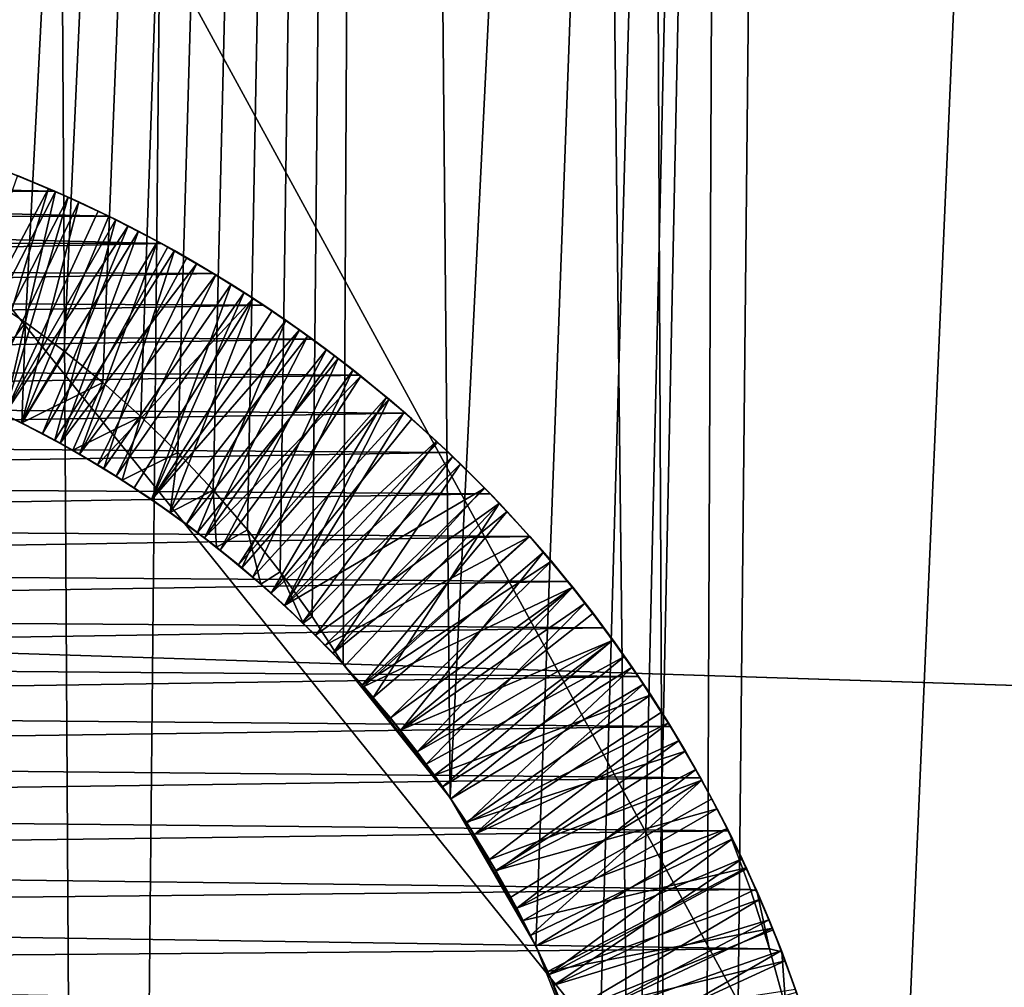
# Model space of a CAD drawing. Header units: metres. Extents: x -258 to 72, y -72 to 102.
# Tile 250 of 256: x 0.98 to 2.89, y 32.87 to 34.74. Entities that reach past the tile are written whole.
import ezdxf

# ---------------------------------------------------------------- set-up
doc = ezdxf.new("R2010")
doc.units = ezdxf.units.M
doc.layers.add('solid_FREESTAND_ASM_SW0005', color=7, linetype='CONTINUOUS')

msp = doc.modelspace()

# ---------------------------------------------------------------- linework, layer by layer
at = {"layer": 'solid_FREESTAND_ASM_SW0005'}
for points in [[(3.330263, 76.074623, 46.92564), (2.495496, 75.871727, 47.090961), (3.405529, 22.746481, 46.908295)], [(2.495496, 75.871727, 47.090961), (2.037221, 75.786079, 47.161015), (2.271846, 22.887524, 47.126957)], [(2.495496, 75.871727, 47.090961), (2.271846, 22.887524, 47.126957), (3.405529, 22.746481, 46.908295)], [(2.037221, 75.786079, 47.161015), (1.660388, 75.728943, 47.207821), (2.271846, 22.887524, 47.126957)], [(1.660388, 75.728943, 47.207821), (0.827557, 75.644501, 47.277153), (1.136797, 22.971889, 47.256863)], [(1.660388, 75.728943, 47.207821), (1.136797, 22.971889, 47.256863), (2.271846, 22.887524, 47.126957)], [(0.827557, 75.644501, 47.277153), (0, 75.617157, 47.299999), (1.136797, 22.971889, 47.256863)], [(0, 75.617157, 47.299999), (0, 23, 47.299999), (1.136797, 22.971889, 47.256863)], [(-0.096357, 51.534515, -872.52948), (-3.125612, 50.006203, -872.493103), (6.984424, 33.867382, -872.164429)], [(-0.096357, 51.534515, -872.52948), (6.984424, 33.867382, -872.164429), (9.042175, 34.825626, -872.189087)], [(-3.125612, 50.006203, -872.493103), (-6.058371, 48.299995, -872.457947), (4.98772, 32.78767, -872.140442)], [(-3.125612, 50.006203, -872.493103), (4.98772, 32.78767, -872.140442), (6.984424, 33.867382, -872.164429)], [(-6.058371, 48.299995, -872.457947), (-8.884202, 46.421974, -872.424011), (3.059227, 31.590355, -872.117249)], [(-6.058371, 48.299995, -872.457947), (3.059227, 31.590355, -872.117249), (4.98772, 32.78767, -872.140442)], [(3.365412, 47.948433, 17.682407), (3.405527, 22.746481, 17.691704), (2.271843, 22.887524, 17.473042)], [(2.52584, 47.705334, 17.514191), (3.365412, 47.948433, 17.682407), (2.271843, 22.887524, 17.473042)], [(1.816733, 33.240761, 17.410423), (1.684343, 47.534676, 17.394867), (2.52584, 47.705334, 17.514191)], [(1.98215, 32.954506, 17.431541), (1.816733, 33.240761, 17.410423), (2.52584, 47.705334, 17.514191)], [(2.102546, 32.647533, 17.448088), (1.98215, 32.954506, 17.431541), (2.52584, 47.705334, 17.514191)], [(2.175583, 32.326859, 17.458611), (2.102546, 32.647533, 17.448088), (2.52584, 47.705334, 17.514191)], [(2.2, 31.99938, 17.46221), (2.175583, 32.326859, 17.458611), (2.52584, 47.705334, 17.514191)], [(2.2, 31.99938, 17.46221), (2.52584, 47.705334, 17.514191), (2.271843, 22.887524, 17.473042)], [(0.842248, 47.433514, 17.323666), (1.684343, 47.534676, 17.394867), (0.880838, 34.235374, 17.325886)], [(1.684343, 47.534676, 17.394867), (0.99565, 34.159512, 17.33308), (0.880838, 34.235374, 17.325886)], [(1.684343, 47.534676, 17.394867), (1.070547, 34.104008, 17.338251), (0.99565, 34.159512, 17.33308)], [(1.684343, 47.534676, 17.394867), (1.145006, 34.043602, 17.343765), (1.070547, 34.104008, 17.338251)], [(1.684343, 47.534676, 17.394867), (1.218634, 33.978195, 17.349585), (1.145006, 34.043602, 17.343765)], [(1.684343, 47.534676, 17.394867), (1.290125, 33.908615, 17.355583), (1.218634, 33.978195, 17.349585)], [(1.684343, 47.534676, 17.394867), (1.358707, 33.835514, 17.361664), (1.290125, 33.908615, 17.355583)], [(1.684343, 47.534676, 17.394867), (1.424641, 33.758598, 17.367807), (1.358707, 33.835514, 17.361664)], [(1.684343, 47.534676, 17.394867), (1.488235, 33.677357, 17.37401), (1.424641, 33.758598, 17.367807)], [(1.684343, 47.534676, 17.394867), (1.549772, 33.591064, 17.380274), (1.488235, 33.677357, 17.37401)], [(1.684343, 47.534676, 17.394867), (1.609897, 33.499413, 17.386642), (1.549772, 33.591064, 17.380274)], [(1.816733, 33.240761, 17.410423), (1.609897, 33.499413, 17.386642), (1.684343, 47.534676, 17.394867)], [(-8.884202, 46.421974, -872.424011), (-11.593053, 44.378807, -872.391479), (1.205861, 30.279736, -872.095032)], [(-8.884202, 46.421974, -872.424011), (1.205861, 30.279736, -872.095032), (3.059227, 31.590355, -872.117249)], [(-11.593053, 44.378807, -872.391479), (-0.56573, 28.860514, -872.07373), (1.205861, 30.279736, -872.095032)], [(65.320236, 31.456591, -887), (-65.320229, 31.456608, -887), (-63.170593, 35.577045, -887)], [(65.320236, 31.456591, -887), (-63.170593, 35.577045, -887), (63.170605, 35.577026, -887)], [(-0.568105, 34.446014, 18.700001), (0.946739, 34.456722, 18.700001), (1.052247, 34.413258, 18.700001)], [(0.934411, 34.461628, 17.994341), (1.053446, 34.41304, 17.988228), (0.854641, 34.02721, 18.239883)], [(1.039924, 34.418911, 17.889763), (1.053446, 34.41304, 17.988228), (0.934411, 34.461628, 17.994341)], [(0.980494, 34.443638, 17.892885), (1.039924, 34.418911, 17.889763), (0.934411, 34.461628, 17.994341)], [(0.959957, 34.451572, 18.693813), (1.052247, 34.413258, 18.700001), (0.946739, 34.456722, 18.700001)], [(-0.568105, 34.446014, 18.700001), (1.052247, 34.413258, 18.700001), (-0.677873, 34.407444, 18.700001)], [(0.836823, 34.034634, 17.641743), (1.039924, 34.418911, 17.889763), (0.980494, 34.443638, 17.892885)], [(0.880053, 34.016312, 18.439024), (1.077973, 34.40184, 18.687555), (0.959957, 34.451572, 18.693813)], [(0.959957, 34.451572, 18.693813), (1.077973, 34.40184, 18.687555), (1.052247, 34.413258, 18.700001)], [(0.836823, 34.034634, 17.641743), (0.91346, 34.001396, 17.636908), (1.039924, 34.418911, 17.889763)], [(0.91346, 34.001396, 17.636908), (1.098716, 34.392719, 17.886612), (1.039924, 34.418911, 17.889763)], [(1.039924, 34.418911, 17.889763), (1.098716, 34.392719, 17.886612), (1.053446, 34.41304, 17.988228)], [(-0.677873, 34.407444, 18.700001), (1.156396, 34.364971, 18.700001), (-0.784849, 34.364128, 18.700001)], [(-0.677873, 34.407444, 18.700001), (1.052247, 34.413258, 18.700001), (1.156396, 34.364971, 18.700001)], [(1.053446, 34.41304, 17.988228), (0.954596, 33.982105, 18.233637), (0.854641, 34.02721, 18.239883)], [(0.880053, 34.016312, 18.439024), (0.954853, 33.981983, 18.434261), (1.077973, 34.40184, 18.687555)], [(1.053446, 34.41304, 17.988228), (1.1701, 34.358532, 17.982206), (0.954596, 33.982105, 18.233637)], [(0.954853, 33.981983, 18.434261), (1.136236, 34.374748, 18.684404), (1.077973, 34.40184, 18.687555)], [(1.136236, 34.374748, 18.684404), (1.156396, 34.364971, 18.700001), (1.052247, 34.413258, 18.700001)], [(1.077973, 34.40184, 18.687555), (1.136236, 34.374748, 18.684404), (1.052247, 34.413258, 18.700001)], [(1.156823, 34.365093, 17.883444), (1.1701, 34.358532, 17.982206), (1.053446, 34.41304, 17.988228)], [(1.098716, 34.392719, 17.886612), (1.156823, 34.365093, 17.883444), (1.053446, 34.41304, 17.988228)], [(0.91346, 34.001396, 17.636908), (0.98881, 33.965263, 17.63205), (1.098716, 34.392719, 17.886612)], [(0.98881, 33.965263, 17.63205), (1.156823, 34.365093, 17.883444), (1.098716, 34.392719, 17.886612)], [(-0.784849, 34.364128, 18.700001), (1.258704, 34.312038, 18.700001), (-0.889112, 34.316078, 18.700001)], [(-0.784849, 34.364128, 18.700001), (1.156396, 34.364971, 18.700001), (1.258704, 34.312038, 18.700001)], [(0.954853, 33.981983, 18.434261), (1.193984, 34.346176, 18.68124), (1.136236, 34.374748, 18.684404)], [(0.98881, 33.965263, 17.63205), (1.214206, 34.33606, 17.880262), (1.156823, 34.365093, 17.883444)], [(1.136236, 34.374748, 18.684404), (1.193984, 34.346176, 18.68124), (1.156396, 34.364971, 18.700001)], [(1.251142, 34.316147, 18.678066), (1.258704, 34.312038, 18.700001), (1.156396, 34.364971, 18.700001)], [(1.193984, 34.346176, 18.68124), (1.251142, 34.316147, 18.678066), (1.156396, 34.364971, 18.700001)], [(1.156823, 34.365093, 17.883444), (1.214206, 34.33606, 17.880262), (1.1701, 34.358532, 17.982206)], [(1.1701, 34.358532, 17.982206), (1.052219, 33.932056, 18.227415), (0.954596, 33.982105, 18.233637)], [(0.954853, 33.981983, 18.434261), (1.028335, 33.944874, 18.429478), (1.193984, 34.346176, 18.68124)], [(1.028335, 33.944874, 18.429478), (1.251142, 34.316147, 18.678066), (1.193984, 34.346176, 18.68124)], [(1.1701, 34.358532, 17.982206), (1.283565, 34.298565, 17.976248), (1.052219, 33.932056, 18.227415)], [(1.270819, 34.305656, 17.877071), (1.283565, 34.298565, 17.976248), (1.1701, 34.358532, 17.982206)], [(1.214206, 34.33606, 17.880262), (1.270819, 34.305656, 17.877071), (1.1701, 34.358532, 17.982206)], [(0.98881, 33.965263, 17.63205), (1.062726, 33.926296, 17.627172), (1.214206, 34.33606, 17.880262)], [(1.062726, 33.926296, 17.627172), (1.270819, 34.305656, 17.877071), (1.214206, 34.33606, 17.880262)], [(-0.889112, 34.316078, 18.700001), (1.258704, 34.312038, 18.700001), (-0.990811, 34.263245, 18.700001)], [(-0.990811, 34.263245, 18.700001), (1.258704, 34.312038, 18.700001), (1.358772, 34.254642, 18.700001)], [(1.028335, 33.944874, 18.429478), (1.100372, 33.905041, 18.424675), (1.251142, 34.316147, 18.678066)], [(1.062726, 33.926296, 17.627172), (1.326655, 34.273899, 17.87388), (1.270819, 34.305656, 17.877071)], [(1.100372, 33.905041, 18.424675), (1.307646, 34.284687, 18.674891), (1.251142, 34.316147, 18.678066)], [(1.251142, 34.316147, 18.678066), (1.307646, 34.284687, 18.674891), (1.258704, 34.312038, 18.700001)], [(1.307646, 34.284687, 18.674891), (1.358772, 34.254642, 18.700001), (1.258704, 34.312038, 18.700001)], [(1.270819, 34.305656, 17.877071), (1.326655, 34.273899, 17.87388), (1.283565, 34.298565, 17.976248)], [(1.283565, 34.298565, 17.976248), (1.14722, 33.877201, 18.221195), (1.052219, 33.932056, 18.227415)], [(1.100372, 33.905041, 18.424675), (1.363396, 34.25185, 18.671717), (1.307646, 34.284687, 18.674891)], [(1.283565, 34.298565, 17.976248), (1.393141, 34.233688, 17.970316), (1.14722, 33.877201, 18.221195)], [(1.326655, 34.273899, 17.87388), (1.393141, 34.233688, 17.970316), (1.283565, 34.298565, 17.976248)], [(1.307646, 34.284687, 18.674891), (1.363396, 34.25185, 18.671717), (1.358772, 34.254642, 18.700001)], [(1.062726, 33.926296, 17.627172), (1.135066, 33.884575, 17.622284), (1.326655, 34.273899, 17.87388)], [(1.135066, 33.884575, 17.622284), (1.435901, 34.206394, 17.867508), (1.326655, 34.273899, 17.87388)], [(1.326655, 34.273899, 17.87388), (1.435901, 34.206394, 17.867508), (1.393141, 34.233688, 17.970316)], [(-0.990811, 34.263245, 18.700001), (1.358772, 34.254642, 18.700001), (-1.089982, 34.20565, 18.700001)], [(-1.089982, 34.20565, 18.700001), (1.358772, 34.254642, 18.700001), (1.456238, 34.192986, 18.700001)], [(1.100372, 33.905041, 18.424675), (1.170874, 33.862541, 18.419857), (1.363396, 34.25185, 18.671717)], [(1.170874, 33.862541, 18.419857), (1.418333, 34.217667, 18.668549), (1.363396, 34.25185, 18.671717)], [(1.418333, 34.217667, 18.668549), (1.456238, 34.192986, 18.700001), (1.358772, 34.254642, 18.700001)], [(1.363396, 34.25185, 18.671717), (1.418333, 34.217667, 18.668549), (1.358772, 34.254642, 18.700001)], [(0.880838, 34.235374, 17.325886), (0.99565, 34.159512, 17.33308), (0.887372, 34.0131, 17.437962)], [(1.393141, 34.233688, 17.970316), (1.239374, 33.817677, 18.214943), (1.14722, 33.877201, 18.221195)], [(1.393141, 34.233688, 17.970316), (1.49873, 34.164154, 17.964352), (1.239374, 33.817677, 18.214943)], [(1.435901, 34.206394, 17.867508), (1.49873, 34.164154, 17.964352), (1.393141, 34.233688, 17.970316)], [(1.135066, 33.884575, 17.622284), (1.205807, 33.840118, 17.61739), (1.435901, 34.206394, 17.867508)], [(1.170874, 33.862541, 18.419857), (1.239734, 33.817432, 18.415035), (1.418333, 34.217667, 18.668549)], [(1.205807, 33.840118, 17.61739), (1.274823, 33.792992, 17.612501), (1.435901, 34.206394, 17.867508)], [(1.239734, 33.817432, 18.415035), (1.472397, 34.182186, 18.665392), (1.418333, 34.217667, 18.668549)], [(1.274823, 33.792992, 17.612501), (1.54175, 34.133705, 17.861187), (1.435901, 34.206394, 17.867508)], [(1.418333, 34.217667, 18.668549), (1.472397, 34.182186, 18.665392), (1.456238, 34.192986, 18.700001)], [(1.435901, 34.206394, 17.867508), (1.54175, 34.133705, 17.861187), (1.49873, 34.164154, 17.964352)], [(-1.089982, 34.20565, 18.700001), (1.456238, 34.192986, 18.700001), (-1.186428, 34.143425, 18.700001)], [(-1.186428, 34.143425, 18.700001), (1.456238, 34.192986, 18.700001), (1.550798, 34.127277, 18.700001)], [(1.525544, 34.145424, 18.662251), (1.550798, 34.127277, 18.700001), (1.456238, 34.192986, 18.700001)], [(1.472397, 34.182186, 18.665392), (1.525544, 34.145424, 18.662251), (1.456238, 34.192986, 18.700001)], [(1.239734, 33.817432, 18.415035), (1.525544, 34.145424, 18.662251), (1.472397, 34.182186, 18.665392)], [(0.99565, 34.159512, 17.33308), (0.988427, 33.965454, 17.431633), (0.887372, 34.0131, 17.437962)], [(0.99565, 34.159512, 17.33308), (1.070547, 34.104008, 17.338251), (0.988427, 33.965454, 17.431633)], [(1.49873, 34.164154, 17.964352), (1.328411, 33.753658, 18.208618), (1.239374, 33.817677, 18.214943)], [(1.49873, 34.164154, 17.964352), (1.600464, 34.090027, 17.958284), (1.328411, 33.753658, 18.208618)], [(1.593333, 34.095467, 17.858061), (1.600464, 34.090027, 17.958284), (1.49873, 34.164154, 17.964352)], [(1.54175, 34.133705, 17.861187), (1.593333, 34.095467, 17.858061), (1.49873, 34.164154, 17.964352)], [(-1.186428, 34.143425, 18.700001), (1.550798, 34.127277, 18.700001), (-1.279989, 34.07666, 18.700001)], [(1.239734, 33.817432, 18.415035), (1.306838, 33.769794, 18.410221), (1.525544, 34.145424, 18.662251)], [(1.274823, 33.792992, 17.612501), (1.341965, 33.743309, 17.607639), (1.54175, 34.133705, 17.861187)], [(1.306838, 33.769794, 18.410221), (1.577712, 34.107437, 18.659128), (1.525544, 34.145424, 18.662251)], [(1.341965, 33.743309, 17.607639), (1.593333, 34.095467, 17.858061), (1.54175, 34.133705, 17.861187)], [(1.525544, 34.145424, 18.662251), (1.577712, 34.107437, 18.659128), (1.550798, 34.127277, 18.700001)], [(-1.279989, 34.07666, 18.700001), (1.550798, 34.127277, 18.700001), (1.642189, 34.057713, 18.700001)], [(1.628843, 34.068264, 18.656029), (1.642189, 34.057713, 18.700001), (1.550798, 34.127277, 18.700001)], [(1.577712, 34.107437, 18.659128), (1.628843, 34.068264, 18.656029), (1.550798, 34.127277, 18.700001)], [(1.070547, 34.104008, 17.338251), (1.145006, 34.043602, 17.343765), (0.988427, 33.965454, 17.431633)], [(1.306838, 33.769794, 18.410221), (1.37209, 33.7197, 18.405424), (1.577712, 34.107437, 18.659128)], [(1.341965, 33.743309, 17.607639), (1.643992, 34.055988, 17.854961), (1.593333, 34.095467, 17.858061)], [(1.37209, 33.7197, 18.405424), (1.628843, 34.068264, 18.656029), (1.577712, 34.107437, 18.659128)], [(1.593333, 34.095467, 17.858061), (1.643992, 34.055988, 17.854961), (1.600464, 34.090027, 17.958284)], [(-1.279989, 34.07666, 18.700001), (1.642189, 34.057713, 18.700001), (-1.370311, 34.0056, 18.700001)], [(1.600464, 34.090027, 17.958284), (1.414131, 33.685299, 18.202206), (1.328411, 33.753658, 18.208618)], [(1.600464, 34.090027, 17.958284), (1.698488, 34.011261, 17.952084), (1.414131, 33.685299, 18.202206)], [(1.693694, 34.015289, 17.851889), (1.698488, 34.011261, 17.952084), (1.600464, 34.090027, 17.958284)], [(1.643992, 34.055988, 17.854961), (1.693694, 34.015289, 17.851889), (1.600464, 34.090027, 17.958284)], [(-1.370311, 34.0056, 18.700001), (1.642189, 34.057713, 18.700001), (1.730053, 33.984604, 18.700001)], [(1.341965, 33.743309, 17.607639), (1.407171, 33.691116, 17.60281), (1.643992, 34.055988, 17.854961)], [(1.37209, 33.7197, 18.405424), (1.435456, 33.667171, 18.400661), (1.628843, 34.068264, 18.656029)], [(1.407171, 33.691116, 17.60281), (1.693694, 34.015289, 17.851889), (1.643992, 34.055988, 17.854961)], [(1.435456, 33.667171, 18.400661), (1.72777, 33.986584, 18.649916), (1.628843, 34.068264, 18.656029)], [(1.628843, 34.068264, 18.656029), (1.72777, 33.986584, 18.649916), (1.642189, 34.057713, 18.700001)], [(1.72777, 33.986584, 18.649916), (1.730053, 33.984604, 18.700001), (1.642189, 34.057713, 18.700001)], [(1.145006, 34.043602, 17.343765), (1.086993, 33.912704, 17.425289), (0.988427, 33.965454, 17.431633)], [(1.145006, 34.043602, 17.343765), (1.218634, 33.978195, 17.349585), (1.086993, 33.912704, 17.425289)], [(-1.370311, 34.0056, 18.700001), (1.730053, 33.984604, 18.700001), (-1.456978, 33.93058, 18.700001)], [(0.91346, 34.001396, 17.636908), (0.887372, 34.0131, 17.437962), (0.988427, 33.965454, 17.431633)], [(0.91346, 34.001396, 17.636908), (0.988427, 33.965454, 17.431633), (0.98881, 33.965263, 17.63205)], [(1.407171, 33.691116, 17.60281), (1.470375, 33.636459, 17.598011), (1.693694, 34.015289, 17.851889)], [(1.698488, 34.011261, 17.952084), (1.496374, 33.61272, 18.195736), (1.414131, 33.685299, 18.202206)], [(1.470375, 33.636459, 17.598011), (1.742415, 33.973396, 17.848845), (1.693694, 34.015289, 17.851889)], [(1.698488, 34.011261, 17.952084), (1.792909, 33.927734, 17.945774), (1.496374, 33.61272, 18.195736)], [(1.693694, 34.015289, 17.851889), (1.742415, 33.973396, 17.848845), (1.698488, 34.011261, 17.952084)], [(1.790115, 33.930321, 17.845812), (1.792909, 33.927734, 17.945774), (1.698488, 34.011261, 17.952084)], [(1.742415, 33.973396, 17.848845), (1.790115, 33.930321, 17.845812), (1.698488, 34.011261, 17.952084)], [(-1.456978, 33.93058, 18.700001), (1.730053, 33.984604, 18.700001), (1.814095, 33.90826, 18.700001)], [(0.954853, 33.981983, 18.434261), (0.954596, 33.982105, 18.233637), (1.052219, 33.932056, 18.227415)], [(0.954853, 33.981983, 18.434261), (1.052219, 33.932056, 18.227415), (1.028335, 33.944874, 18.429478)], [(1.218634, 33.978195, 17.349585), (1.182746, 33.855022, 17.41889), (1.086993, 33.912704, 17.425289)], [(1.218634, 33.978195, 17.349585), (1.290125, 33.908615, 17.355583), (1.182746, 33.855022, 17.41889)], [(1.435456, 33.667171, 18.400661), (1.496825, 33.612301, 18.395929), (1.72777, 33.986584, 18.649916)], [(1.496825, 33.612301, 18.395929), (1.822098, 33.900631, 18.643887), (1.72777, 33.986584, 18.649916)], [(1.72777, 33.986584, 18.649916), (1.822098, 33.900631, 18.643887), (1.730053, 33.984604, 18.700001)], [(1.822098, 33.900631, 18.643887), (1.814095, 33.90826, 18.700001), (1.730053, 33.984604, 18.700001)], [(0.98881, 33.965263, 17.63205), (0.988427, 33.965454, 17.431633), (1.086993, 33.912704, 17.425289)], [(0.98881, 33.965263, 17.63205), (1.086993, 33.912704, 17.425289), (1.062726, 33.926296, 17.627172)], [(1.470375, 33.636459, 17.598011), (1.790115, 33.930321, 17.845812), (1.742415, 33.973396, 17.848845)], [(1.028335, 33.944874, 18.429478), (1.052219, 33.932056, 18.227415), (1.100372, 33.905041, 18.424675)], [(-1.456978, 33.93058, 18.700001), (1.814095, 33.90826, 18.700001), (-1.539649, 33.851933, 18.700001)], [(1.100372, 33.905041, 18.424675), (1.052219, 33.932056, 18.227415), (1.14722, 33.877201, 18.221195)], [(1.062726, 33.926296, 17.627172), (1.086993, 33.912704, 17.425289), (1.135066, 33.884575, 17.622284)], [(1.470375, 33.636459, 17.598011), (1.531462, 33.579437, 17.593229), (1.790115, 33.930321, 17.845812)], [(1.792909, 33.927734, 17.945774), (1.883734, 33.83931, 17.939396), (1.496374, 33.61272, 18.195736)], [(1.531462, 33.579437, 17.593229), (1.836771, 33.886093, 17.842793), (1.790115, 33.930321, 17.845812)], [(1.790115, 33.930321, 17.845812), (1.836771, 33.886093, 17.842793), (1.792909, 33.927734, 17.945774)], [(1.88236, 33.840714, 17.839773), (1.883734, 33.83931, 17.939396), (1.792909, 33.927734, 17.945774)], [(1.836771, 33.886093, 17.842793), (1.88236, 33.840714, 17.839773), (1.792909, 33.927734, 17.945774)], [(-1.539649, 33.851933, 18.700001), (1.814095, 33.90826, 18.700001), (1.894348, 33.828712, 18.700001)], [(1.135066, 33.884575, 17.622284), (1.086993, 33.912704, 17.425289), (1.182746, 33.855022, 17.41889)], [(1.100372, 33.905041, 18.424675), (1.14722, 33.877201, 18.221195), (1.170874, 33.862541, 18.419857)], [(1.290125, 33.908615, 17.355583), (1.275478, 33.792526, 17.412397), (1.182746, 33.855022, 17.41889)], [(1.290125, 33.908615, 17.355583), (1.358707, 33.835514, 17.361664), (1.275478, 33.792526, 17.412397)], [(1.822098, 33.900631, 18.643887), (1.894348, 33.828712, 18.700001), (1.814095, 33.90826, 18.700001)], [(1.135066, 33.884575, 17.622284), (1.182746, 33.855022, 17.41889), (1.205807, 33.840118, 17.61739)], [(1.496825, 33.612301, 18.395929), (1.556095, 33.555176, 18.391216), (1.822098, 33.900631, 18.643887)], [(1.531462, 33.579437, 17.593229), (1.590301, 33.52018, 17.588453), (1.836771, 33.886093, 17.842793)], [(1.556095, 33.555176, 18.391216), (1.911827, 33.810432, 18.637852), (1.822098, 33.900631, 18.643887)], [(1.590301, 33.52018, 17.588453), (1.88236, 33.840714, 17.839773), (1.836771, 33.886093, 17.842793)], [(1.822098, 33.900631, 18.643887), (1.911827, 33.810432, 18.637852), (1.894348, 33.828712, 18.700001)], [(1.170874, 33.862541, 18.419857), (1.14722, 33.877201, 18.221195), (1.239374, 33.817677, 18.214943)], [(-1.539649, 33.851933, 18.700001), (1.894348, 33.828712, 18.700001), (-1.618026, 33.770016, 18.700001)], [(1.170874, 33.862541, 18.419857), (1.239374, 33.817677, 18.214943), (1.239734, 33.817432, 18.415035)], [(1.205807, 33.840118, 17.61739), (1.182746, 33.855022, 17.41889), (1.275478, 33.792526, 17.412397)], [(-1.618026, 33.770016, 18.700001), (1.894348, 33.828712, 18.700001), (1.97101, 33.745766, 18.700001)], [(1.205807, 33.840118, 17.61739), (1.275478, 33.792526, 17.412397), (1.274823, 33.792992, 17.612501)], [(1.358707, 33.835514, 17.361664), (1.364869, 33.725437, 17.405832), (1.275478, 33.792526, 17.412397)], [(1.358707, 33.835514, 17.361664), (1.424641, 33.758598, 17.367807), (1.364869, 33.725437, 17.405832)], [(1.883734, 33.83931, 17.939396), (1.574902, 33.536125, 18.189253), (1.496374, 33.61272, 18.195736)], [(1.883734, 33.83931, 17.939396), (1.97084, 33.74588, 17.932993), (1.574902, 33.536125, 18.189253)], [(1.590301, 33.52018, 17.588453), (1.926843, 33.794212, 17.83675), (1.88236, 33.840714, 17.839773)], [(1.88236, 33.840714, 17.839773), (1.926843, 33.794212, 17.83675), (1.883734, 33.83931, 17.939396)], [(1.970192, 33.746613, 17.833717), (1.97084, 33.74588, 17.932993), (1.883734, 33.83931, 17.939396)], [(1.926843, 33.794212, 17.83675), (1.970192, 33.746613, 17.833717), (1.883734, 33.83931, 17.939396)], [(1.911827, 33.810432, 18.637852), (1.97101, 33.745766, 18.700001), (1.894348, 33.828712, 18.700001)], [(1.239734, 33.817432, 18.415035), (1.239374, 33.817677, 18.214943), (1.328411, 33.753658, 18.208618)], [(1.239734, 33.817432, 18.415035), (1.328411, 33.753658, 18.208618), (1.306838, 33.769794, 18.410221)], [(1.556095, 33.555176, 18.391216), (1.613185, 33.495872, 18.386509), (1.911827, 33.810432, 18.637852)], [(1.613185, 33.495872, 18.386509), (1.668017, 33.434475, 18.381796), (1.911827, 33.810432, 18.637852)], [(1.668017, 33.434475, 18.381796), (1.997006, 33.715912, 18.631742), (1.911827, 33.810432, 18.637852)], [(1.911827, 33.810432, 18.637852), (1.997006, 33.715912, 18.631742), (1.97101, 33.745766, 18.700001)], [(1.274823, 33.792992, 17.612501), (1.275478, 33.792526, 17.412397), (1.341965, 33.743309, 17.607639)], [(1.341965, 33.743309, 17.607639), (1.275478, 33.792526, 17.412397), (1.364869, 33.725437, 17.405832)], [(1.590301, 33.52018, 17.588453), (1.646873, 33.458702, 17.58367), (1.926843, 33.794212, 17.83675)], [(1.646873, 33.458702, 17.58367), (1.970192, 33.746613, 17.833717), (1.926843, 33.794212, 17.83675)], [(-1.618026, 33.770016, 18.700001), (1.97101, 33.745766, 18.700001), (-1.691841, 33.685196, 18.700001)], [(1.306838, 33.769794, 18.410221), (1.328411, 33.753658, 18.208618), (1.37209, 33.7197, 18.405424)], [(1.37209, 33.7197, 18.405424), (1.328411, 33.753658, 18.208618), (1.414131, 33.685299, 18.202206)], [(1.424641, 33.758598, 17.367807), (1.450555, 33.654053, 17.399248), (1.364869, 33.725437, 17.405832)], [(1.424641, 33.758598, 17.367807), (1.488235, 33.677357, 17.37401), (1.450555, 33.654053, 17.399248)], [(-1.691841, 33.685196, 18.700001), (1.97101, 33.745766, 18.700001), (2.044246, 33.659229, 18.700001)], [(1.341965, 33.743309, 17.607639), (1.364869, 33.725437, 17.405832), (1.407171, 33.691116, 17.60281)], [(1.97084, 33.74588, 17.932993), (1.649518, 33.455708, 18.182785), (1.574902, 33.536125, 18.189253)], [(1.646873, 33.458702, 17.58367), (2.012343, 33.697956, 17.830664), (1.970192, 33.746613, 17.833717)], [(1.97084, 33.74588, 17.932993), (2.053662, 33.647793, 17.926643), (1.649518, 33.455708, 18.182785)], [(1.970192, 33.746613, 17.833717), (2.012343, 33.697956, 17.830664), (1.97084, 33.74588, 17.932993)], [(2.053268, 33.648281, 17.827591), (2.053662, 33.647793, 17.926643), (1.97084, 33.74588, 17.932993)], [(2.012343, 33.697956, 17.830664), (2.053268, 33.648281, 17.827591), (1.97084, 33.74588, 17.932993)], [(1.997006, 33.715912, 18.631742), (2.044246, 33.659229, 18.700001), (1.97101, 33.745766, 18.700001)], [(1.407171, 33.691116, 17.60281), (1.364869, 33.725437, 17.405832), (1.450555, 33.654053, 17.399248)], [(1.37209, 33.7197, 18.405424), (1.414131, 33.685299, 18.202206), (1.435456, 33.667171, 18.400661)], [(1.668017, 33.434475, 18.381796), (1.720496, 33.37109, 18.377073), (1.997006, 33.715912, 18.631742)], [(1.720496, 33.37109, 18.377073), (2.077703, 33.617027, 18.625544), (1.997006, 33.715912, 18.631742)], [(1.997006, 33.715912, 18.631742), (2.077703, 33.617027, 18.625544), (2.044246, 33.659229, 18.700001)], [(1.646873, 33.458702, 17.58367), (1.701086, 33.3951, 17.578869), (2.012343, 33.697956, 17.830664)], [(1.701086, 33.3951, 17.578869), (2.053268, 33.648281, 17.827591), (2.012343, 33.697956, 17.830664)], [(-1.691841, 33.685196, 18.700001), (2.044246, 33.659229, 18.700001), (-1.76095, 33.597755, 18.700001)], [(1.407171, 33.691116, 17.60281), (1.450555, 33.654053, 17.399248), (1.470375, 33.636459, 17.598011)], [(1.435456, 33.667171, 18.400661), (1.414131, 33.685299, 18.202206), (1.496374, 33.61272, 18.195736)], [(1.488235, 33.677357, 17.37401), (1.532322, 33.578602, 17.39266), (1.450555, 33.654053, 17.399248)], [(1.488235, 33.677357, 17.37401), (1.549772, 33.591064, 17.380274), (1.532322, 33.578602, 17.39266)], [(-1.76095, 33.597755, 18.700001), (2.044246, 33.659229, 18.700001), (2.11408, 33.569042, 18.700001)], [(1.435456, 33.667171, 18.400661), (1.496374, 33.61272, 18.195736), (1.496825, 33.612301, 18.395929)], [(2.077703, 33.617027, 18.625544), (2.11408, 33.569042, 18.700001), (2.044246, 33.659229, 18.700001)], [(1.470375, 33.636459, 17.598011), (1.450555, 33.654053, 17.399248), (1.532322, 33.578602, 17.39266)], [(1.470375, 33.636459, 17.598011), (1.532322, 33.578602, 17.39266), (1.531462, 33.579437, 17.593229)], [(2.053662, 33.647793, 17.926643), (1.72002, 33.371689, 18.176359), (1.649518, 33.455708, 18.182785)], [(1.701086, 33.3951, 17.578869), (1.752823, 33.329514, 17.574049), (2.053268, 33.648281, 17.827591)], [(2.053662, 33.647793, 17.926643), (2.131603, 33.545567, 17.920414), (1.72002, 33.371689, 18.176359)], [(1.752823, 33.329514, 17.574049), (2.092924, 33.597618, 17.824486), (2.053268, 33.648281, 17.827591)], [(2.053268, 33.648281, 17.827591), (2.092924, 33.597618, 17.824486), (2.053662, 33.647793, 17.926643)], [(2.131291, 33.545998, 17.821354), (2.131603, 33.545567, 17.920414), (2.053662, 33.647793, 17.926643)], [(2.092924, 33.597618, 17.824486), (2.131291, 33.545998, 17.821354), (2.053662, 33.647793, 17.926643)], [(1.720496, 33.37109, 18.377073), (1.770556, 33.305809, 18.372334), (2.077703, 33.617027, 18.625544)], [(1.770556, 33.305809, 18.372334), (2.153848, 33.51384, 18.619265), (2.077703, 33.617027, 18.625544)], [(2.077703, 33.617027, 18.625544), (2.153848, 33.51384, 18.619265), (2.11408, 33.569042, 18.700001)], [(-1.76095, 33.597755, 18.700001), (2.11408, 33.569042, 18.700001), (-1.825423, 33.507683, 18.700001)], [(1.496825, 33.612301, 18.395929), (1.496374, 33.61272, 18.195736), (1.574902, 33.536125, 18.189253)], [(1.496825, 33.612301, 18.395929), (1.574902, 33.536125, 18.189253), (1.556095, 33.555176, 18.391216)], [(1.752823, 33.329514, 17.574049), (2.131291, 33.545998, 17.821354), (2.092924, 33.597618, 17.824486)], [(1.531462, 33.579437, 17.593229), (1.532322, 33.578602, 17.39266), (1.590301, 33.52018, 17.588453)], [(1.549772, 33.591064, 17.380274), (1.609897, 33.499413, 17.386642), (1.532322, 33.578602, 17.39266)], [(1.590301, 33.52018, 17.588453), (1.532322, 33.578602, 17.39266), (1.609897, 33.499413, 17.386642)], [(-1.825423, 33.507683, 18.700001), (2.11408, 33.569042, 18.700001), (2.180295, 33.475403, 18.700001)], [(2.153848, 33.51384, 18.619265), (2.180295, 33.475403, 18.700001), (2.11408, 33.569042, 18.700001)], [(1.556095, 33.555176, 18.391216), (1.574902, 33.536125, 18.189253), (1.613185, 33.495872, 18.386509)], [(2.131603, 33.545567, 17.920414), (1.786214, 33.284306, 18.169989), (1.72002, 33.371689, 18.176359)], [(1.752823, 33.329514, 17.574049), (1.802026, 33.262024, 17.569208), (2.131291, 33.545998, 17.821354)], [(2.131603, 33.545567, 17.920414), (2.204313, 33.43972, 17.91431), (1.786214, 33.284306, 18.169989)], [(1.802026, 33.262024, 17.569208), (2.168351, 33.493465, 17.818197), (2.131291, 33.545998, 17.821354)], [(2.131291, 33.545998, 17.821354), (2.168351, 33.493465, 17.818197), (2.131603, 33.545567, 17.920414)], [(2.168351, 33.493465, 17.818197), (2.204313, 33.43972, 17.91431), (2.131603, 33.545567, 17.920414)], [(1.613185, 33.495872, 18.386509), (1.574902, 33.536125, 18.189253), (1.649518, 33.455708, 18.182785)], [(-1.825423, 33.507683, 18.700001), (2.180295, 33.475403, 18.700001), (-1.88535, 33.41489, 18.700001)], [(1.590301, 33.52018, 17.588453), (1.609897, 33.499413, 17.386642), (1.646873, 33.458702, 17.58367)], [(1.770556, 33.305809, 18.372334), (1.81816, 33.238667, 18.367571), (2.153848, 33.51384, 18.619265)], [(1.81816, 33.238667, 18.367571), (2.190181, 33.460651, 18.6161), (2.153848, 33.51384, 18.619265)], [(2.153848, 33.51384, 18.619265), (2.190181, 33.460651, 18.6161), (2.180295, 33.475403, 18.700001)], [(1.816733, 33.240761, 17.410423), (1.646873, 33.458702, 17.58367), (1.609897, 33.499413, 17.386642)], [(1.613185, 33.495872, 18.386509), (1.649518, 33.455708, 18.182785), (1.668017, 33.434475, 18.381796)], [(1.802026, 33.262024, 17.569208), (1.84865, 33.192684, 17.564346), (2.168351, 33.493465, 17.818197)], [(1.84865, 33.192684, 17.564346), (2.238474, 33.385857, 17.811842), (2.168351, 33.493465, 17.818197)], [(2.168351, 33.493465, 17.818197), (2.238474, 33.385857, 17.811842), (2.204313, 33.43972, 17.91431)], [(-1.88535, 33.41489, 18.700001), (2.180295, 33.475403, 18.700001), (2.24261, 33.378639, 18.700001)], [(2.225295, 33.406464, 18.612925), (2.24261, 33.378639, 18.700001), (2.180295, 33.475403, 18.700001)], [(2.190181, 33.460651, 18.6161), (2.225295, 33.406464, 18.612925), (2.180295, 33.475403, 18.700001)], [(1.816733, 33.240761, 17.410423), (1.701086, 33.3951, 17.578869), (1.646873, 33.458702, 17.58367)], [(1.668017, 33.434475, 18.381796), (1.649518, 33.455708, 18.182785), (1.72002, 33.371689, 18.176359)], [(1.81816, 33.238667, 18.367571), (1.863228, 33.169777, 18.362783), (2.190181, 33.460651, 18.6161)], [(1.863228, 33.169777, 18.362783), (2.225295, 33.406464, 18.612925), (2.190181, 33.460651, 18.6161)], [(1.668017, 33.434475, 18.381796), (1.72002, 33.371689, 18.176359), (1.720496, 33.37109, 18.377073)], [(2.204313, 33.43972, 17.91431), (1.847998, 33.193691, 18.16367), (1.786214, 33.284306, 18.169989)], [(2.204313, 33.43972, 17.91431), (2.271546, 33.330795, 17.908302), (1.847998, 33.193691, 18.16367)], [(2.238474, 33.385857, 17.811842), (2.271546, 33.330795, 17.908302), (2.204313, 33.43972, 17.91431)], [(-1.88535, 33.41489, 18.700001), (2.24261, 33.378639, 18.700001), (-1.940814, 33.319317, 18.700001)], [(1.816733, 33.240761, 17.410423), (1.752823, 33.329514, 17.574049), (1.701086, 33.3951, 17.578869)], [(1.863228, 33.169777, 18.362783), (2.259151, 33.351322, 18.609739), (2.225295, 33.406464, 18.612925)], [(2.225295, 33.406464, 18.612925), (2.259151, 33.351322, 18.609739), (2.24261, 33.378639, 18.700001)], [(-1.940814, 33.319317, 18.700001), (2.24261, 33.378639, 18.700001), (2.300795, 33.279072, 18.700001)], [(1.720496, 33.37109, 18.377073), (1.72002, 33.371689, 18.176359), (1.786214, 33.284306, 18.169989)], [(1.720496, 33.37109, 18.377073), (1.786214, 33.284306, 18.169989), (1.770556, 33.305809, 18.372334)], [(1.84865, 33.192684, 17.564346), (1.892614, 33.121613, 17.559464), (2.238474, 33.385857, 17.811842)], [(1.892614, 33.121613, 17.559464), (2.303209, 33.275055, 17.805462), (2.238474, 33.385857, 17.811842)], [(2.238474, 33.385857, 17.811842), (2.303209, 33.275055, 17.805462), (2.271546, 33.330795, 17.908302)], [(2.291678, 33.295345, 18.606558), (2.300795, 33.279072, 18.700001), (2.24261, 33.378639, 18.700001)], [(2.259151, 33.351322, 18.609739), (2.291678, 33.295345, 18.606558), (2.24261, 33.378639, 18.700001)], [(1.863228, 33.169777, 18.362783), (1.905687, 33.099251, 18.357981), (2.259151, 33.351322, 18.609739)], [(1.905687, 33.099251, 18.357981), (2.291678, 33.295345, 18.606558), (2.259151, 33.351322, 18.609739)], [(2.271546, 33.330795, 17.908302), (1.905192, 33.100109, 18.157402), (1.847998, 33.193691, 18.16367)], [(2.271546, 33.330795, 17.908302), (2.333182, 33.219204, 17.902349), (1.905192, 33.100109, 18.157402)], [(2.303209, 33.275055, 17.805462), (2.333182, 33.219204, 17.902349), (2.271546, 33.330795, 17.908302)], [(-1.940814, 33.319317, 18.700001), (2.300795, 33.279072, 18.700001), (-1.991799, 33.221004, 18.700001)], [(1.816733, 33.240761, 17.410423), (1.802026, 33.262024, 17.569208), (1.752823, 33.329514, 17.574049)], [(1.770556, 33.305809, 18.372334), (1.786214, 33.284306, 18.169989), (1.81816, 33.238667, 18.367571)], [(1.905687, 33.099251, 18.357981), (1.945477, 33.027187, 18.353163), (2.291678, 33.295345, 18.606558)], [(1.945477, 33.027187, 18.353163), (2.322842, 33.238579, 18.60338), (2.291678, 33.295345, 18.606558)], [(2.291678, 33.295345, 18.606558), (2.322842, 33.238579, 18.60338), (2.300795, 33.279072, 18.700001)], [(-1.991799, 33.221004, 18.700001), (2.300795, 33.279072, 18.700001), (2.354629, 33.177063, 18.700001)], [(1.81816, 33.238667, 18.367571), (1.786214, 33.284306, 18.169989), (1.847998, 33.193691, 18.16367)], [(1.892614, 33.121613, 17.559464), (1.93382, 33.048973, 17.554573), (2.303209, 33.275055, 17.805462)], [(1.93382, 33.048973, 17.554573), (1.97225, 32.974796, 17.549681), (2.303209, 33.275055, 17.805462)], [(1.97225, 32.974796, 17.549681), (2.362515, 33.161228, 17.799099), (2.303209, 33.275055, 17.805462)], [(2.352598, 33.181114, 18.600212), (2.354629, 33.177063, 18.700001), (2.300795, 33.279072, 18.700001)], [(2.322842, 33.238579, 18.60338), (2.352598, 33.181114, 18.600212), (2.300795, 33.279072, 18.700001)], [(2.303209, 33.275055, 17.805462), (2.362515, 33.161228, 17.799099), (2.333182, 33.219204, 17.902349)], [(1.816733, 33.240761, 17.410423), (1.84865, 33.192684, 17.564346), (1.802026, 33.262024, 17.569208)], [(1.98215, 32.954506, 17.431541), (1.84865, 33.192684, 17.564346), (1.816733, 33.240761, 17.410423)], [(1.81816, 33.238667, 18.367571), (1.847998, 33.193691, 18.16367), (1.863228, 33.169777, 18.362783)], [(1.945477, 33.027187, 18.353163), (2.352598, 33.181114, 18.600212), (2.322842, 33.238579, 18.60338)], [(-1.991799, 33.221004, 18.700001), (2.354629, 33.177063, 18.700001), (-2.038163, 33.120174, 18.700001)], [(2.333182, 33.219204, 17.902349), (1.957647, 33.003803, 18.151173), (1.905192, 33.100109, 18.157402)], [(2.333182, 33.219204, 17.902349), (2.389242, 33.105114, 17.896402), (1.957647, 33.003803, 18.151173)], [(2.362515, 33.161228, 17.799099), (2.389242, 33.105114, 17.896402), (2.333182, 33.219204, 17.902349)], [(1.863228, 33.169777, 18.362783), (1.847998, 33.193691, 18.16367), (1.905192, 33.100109, 18.157402)], [(1.98215, 32.954506, 17.431541), (1.892614, 33.121613, 17.559464), (1.84865, 33.192684, 17.564346)], [(1.945477, 33.027187, 18.353163), (1.982544, 32.953686, 18.348341), (2.352598, 33.181114, 18.600212)], [(1.982544, 32.953686, 18.348341), (2.380925, 33.122997, 18.597059), (2.352598, 33.181114, 18.600212)], [(2.352598, 33.181114, 18.600212), (2.380925, 33.122997, 18.597059), (2.354629, 33.177063, 18.700001)], [(-2.038163, 33.120174, 18.700001), (2.354629, 33.177063, 18.700001), (2.397274, 33.063316, 18.700001)], [(1.863228, 33.169777, 18.362783), (1.905192, 33.100109, 18.157402), (1.905687, 33.099251, 18.357981)], [(1.97225, 32.974796, 17.549681), (2.007849, 32.899193, 17.544796), (2.362515, 33.161228, 17.799099)], [(2.007849, 32.899193, 17.544796), (2.390098, 33.10326, 17.795937), (2.362515, 33.161228, 17.799099)], [(2.40934, 33.060799, 18.693874), (2.397274, 33.063316, 18.700001), (2.354629, 33.177063, 18.700001)], [(2.407796, 33.064289, 18.593925), (2.40934, 33.060799, 18.693874), (2.354629, 33.177063, 18.700001)], [(2.380925, 33.122997, 18.597059), (2.407796, 33.064289, 18.593925), (2.354629, 33.177063, 18.700001)], [(2.362515, 33.161228, 17.799099), (2.390098, 33.10326, 17.795937), (2.389242, 33.105114, 17.896402)], [(1.98215, 32.954506, 17.431541), (1.93382, 33.048973, 17.554573), (1.892614, 33.121613, 17.559464)], [(1.982544, 32.953686, 18.348341), (2.01682, 32.878883, 18.343527), (2.380925, 33.122997, 18.597059)], [(2.01682, 32.878883, 18.343527), (2.407796, 33.064289, 18.593925), (2.380925, 33.122997, 18.597059)], [(-2.038163, 33.120174, 18.700001), (2.397274, 33.063316, 18.700001), (-2.079646, 33.017384, 18.700001)], [(2.389242, 33.105114, 17.896402), (2.005238, 32.904999, 18.144958), (1.957647, 33.003803, 18.151173)], [(2.389242, 33.105114, 17.896402), (2.439712, 32.988686, 17.890413), (2.005238, 32.904999, 18.144958)], [(2.007849, 32.899193, 17.544796), (2.416287, 33.044621, 17.792795), (2.390098, 33.10326, 17.795937)], [(2.416287, 33.044621, 17.792795), (2.439712, 32.988686, 17.890413), (2.389242, 33.105114, 17.896402)], [(2.390098, 33.10326, 17.795937), (2.416287, 33.044621, 17.792795), (2.389242, 33.105114, 17.896402)], [(1.905687, 33.099251, 18.357981), (1.905192, 33.100109, 18.157402), (1.957647, 33.003803, 18.151173)], [(1.905687, 33.099251, 18.357981), (1.957647, 33.003803, 18.151173), (1.945477, 33.027187, 18.353163)], [(2.01682, 32.878883, 18.343527), (2.433179, 33.005077, 18.590816), (2.407796, 33.064289, 18.593925)], [(2.407796, 33.064289, 18.593925), (2.433179, 33.005077, 18.590816), (2.40934, 33.060799, 18.693874)], [(-2.079646, 33.017384, 18.700001), (2.397274, 33.063316, 18.700001), (2.434283, 32.948826, 18.700001)], [(1.98215, 32.954506, 17.431541), (1.97225, 32.974796, 17.549681), (1.93382, 33.048973, 17.554573)], [(2.40934, 33.060799, 18.693874), (2.434283, 32.948826, 18.700001), (2.397274, 33.063316, 18.700001)], [(2.40934, 33.060799, 18.693874), (2.458006, 32.942955, 18.68778), (2.434283, 32.948826, 18.700001)], [(2.457055, 32.945423, 18.587736), (2.458006, 32.942955, 18.68778), (2.40934, 33.060799, 18.693874)], [(2.433179, 33.005077, 18.590816), (2.457055, 32.945423, 18.587736), (2.40934, 33.060799, 18.693874)], [(1.945477, 33.027187, 18.353163), (1.957647, 33.003803, 18.151173), (1.982544, 32.953686, 18.348341)], [(2.007849, 32.899193, 17.544796), (2.040541, 32.822311, 17.539942), (2.416287, 33.044621, 17.792795)], [(2.040541, 32.822311, 17.539942), (2.441067, 32.985344, 17.789679), (2.416287, 33.044621, 17.792795)], [(2.416287, 33.044621, 17.792795), (2.441067, 32.985344, 17.789679), (2.439712, 32.988686, 17.890413)], [(-2.079646, 33.017384, 18.700001), (2.434283, 32.948826, 18.700001), (-2.1161, 32.913036, 18.700001)], [(1.982544, 32.953686, 18.348341), (1.957647, 33.003803, 18.151173), (2.005238, 32.904999, 18.144958)], [(2.439712, 32.988686, 17.890413), (2.047845, 32.803947, 18.138729), (2.005238, 32.904999, 18.144958)], [(2.01682, 32.878883, 18.343527), (2.048273, 32.802856, 18.338732), (2.433179, 33.005077, 18.590816)], [(2.439712, 32.988686, 17.890413), (2.484582, 32.869995, 17.884331), (2.047845, 32.803947, 18.138729)], [(2.048273, 32.802856, 18.338732), (2.457055, 32.945423, 18.587736), (2.433179, 33.005077, 18.590816)], [(2.464421, 32.925453, 17.786591), (2.484582, 32.869995, 17.884331), (2.439712, 32.988686, 17.890413)], [(2.441067, 32.985344, 17.789679), (2.464421, 32.925453, 17.786591), (2.439712, 32.988686, 17.890413)], [(1.98215, 32.954506, 17.431541), (2.007849, 32.899193, 17.544796), (1.97225, 32.974796, 17.549681)], [(2.040541, 32.822311, 17.539942), (2.464421, 32.925453, 17.786591), (2.441067, 32.985344, 17.789679)], [(2.102546, 32.647533, 17.448088), (2.007849, 32.899193, 17.544796), (1.98215, 32.954506, 17.431541)], [(1.982544, 32.953686, 18.348341), (2.005238, 32.904999, 18.144958), (2.01682, 32.878883, 18.343527)], [(-2.1161, 32.913036, 18.700001), (2.434283, 32.948826, 18.700001), (2.465649, 32.833916, 18.700001)], [(2.048273, 32.802856, 18.338732), (2.07687, 32.725681, 18.333971), (2.457055, 32.945423, 18.587736)], [(2.07687, 32.725681, 18.333971), (2.500216, 32.825058, 18.581667), (2.457055, 32.945423, 18.587736)], [(2.458006, 32.942955, 18.68778), (2.465649, 32.833916, 18.700001), (2.434283, 32.948826, 18.700001)], [(2.457055, 32.945423, 18.587736), (2.500216, 32.825058, 18.581667), (2.458006, 32.942955, 18.68778)], [(2.458006, 32.942955, 18.68778), (2.500669, 32.823685, 18.681698), (2.465649, 32.833916, 18.700001)], [(2.500216, 32.825058, 18.581667), (2.500669, 32.823685, 18.681698), (2.458006, 32.942955, 18.68778)], [(-2.1161, 32.913036, 18.700001), (2.465649, 32.833916, 18.700001), (-2.147404, 32.807587, 18.700001)], [(2.040541, 32.822311, 17.539942), (2.070282, 32.744267, 17.535122), (2.464421, 32.925453, 17.786591)], [(2.070282, 32.744267, 17.535122), (2.486335, 32.86499, 17.783529), (2.464421, 32.925453, 17.786591)], [(2.464421, 32.925453, 17.786591), (2.486335, 32.86499, 17.783529), (2.484582, 32.869995, 17.884331)], [(2.01682, 32.878883, 18.343527), (2.005238, 32.904999, 18.144958), (2.047845, 32.803947, 18.138729)], [(2.102546, 32.647533, 17.448088), (2.040541, 32.822311, 17.539942), (2.007849, 32.899193, 17.544796)], [(2.01682, 32.878883, 18.343527), (2.047845, 32.803947, 18.138729), (2.048273, 32.802856, 18.338732)]]:
    msp.add_3dface(points, dxfattribs=at)

doc.saveas('drawing.dxf')
